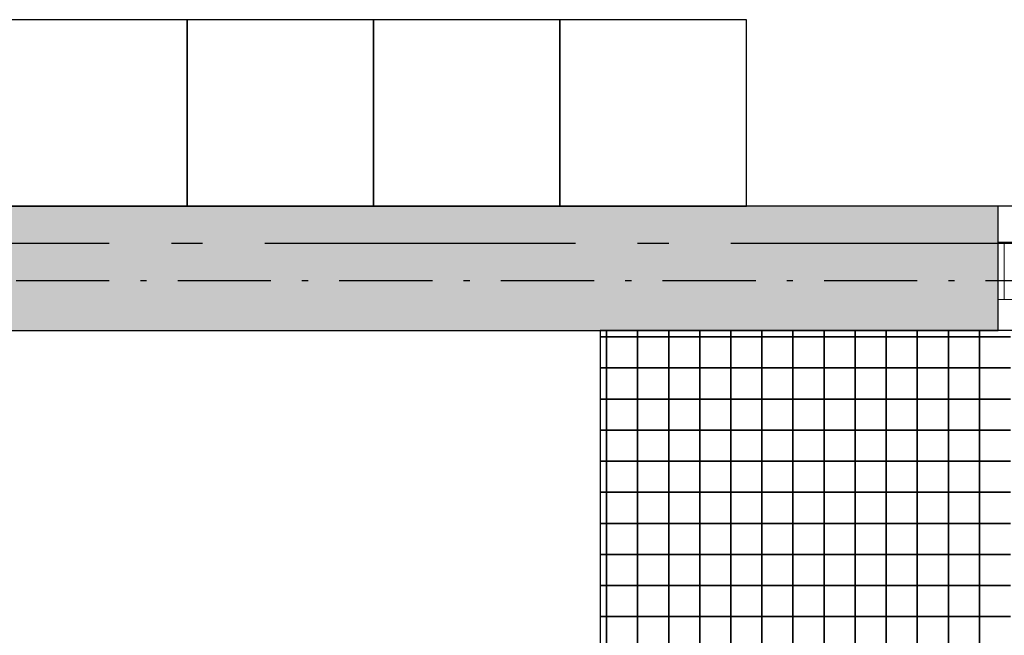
# Model space of a CAD drawing. Header units: millimetres. Extents: x 269 to 62306, y -15633 to 20300.
# Tile 20 of 90: x 7756 to 9340, y 870 to 1860. Entities that reach past the tile are written whole.
import ezdxf
from ezdxf.enums import TextEntityAlignment as Align

# ---------------------------------------------------------------- set-up
doc = ezdxf.new("R2010")
doc.units = ezdxf.units.MM
doc.header["$LTSCALE"] = 0.5
doc.header["$MEASUREMENT"] = 0
for name, pattern in [('Akselinje', [1500, 1000, -200, 100, -200]), ('Over snittplan', [520, 300, -100, 20, -100]), ('PLINE', [0])]:
    doc.linetypes.add(name, pattern=pattern)
for name, color, linetype in [('223- Bjelker', 7, 'Continuous'), ('232- Ikke-bærende yttervegger', 7, 'Continuous'), ('232- Ikke-bærende yttervegger (Skravur)', 7, 'Continuous'), ('244- Vinduer_ dører_ foldevegger(Nye konstruksjoner)', 7, 'Continuous'), ('68-- Inventar (løst)(Nye konstruksjoner)', 7, 'Continuous'), ('712- Drenering (Nye konstruksjoner)', 7, 'Continuous'), ('82-- Modullinjer', 7, 'Continuous')]:
    doc.layers.add(name, color=color, linetype=linetype)
doc.layers.add('234- Vinduer_ dører_ porter(Nye konstruksjoner)', color=7, linetype='Continuous', lineweight=0)
doc.styles.add('GENERATED_STYLE_2', font='Arial Bold.ttf')

# ---------------------------------------------------------------- blocks, each defined once
blk = doc.blocks.new('*X190')
at = {"layer": '712- Drenering (Nye konstruksjoner)', "linetype": 'PLINE'}
for p, q in [((8690, 1350), (8700, 1350)), ((8700, 1350), (8690, 1350)), ((8700, 1360), (8700, 1350)), ((8700, 1350), (8700, 1360)), ((8700, 1350), (8750, 1350)), ((8700, 1350), (8700, 1300)), ((8750, 1350), (8700, 1350)), ((8700, 1300), (8700, 1350)), ((8750, 1360), (8750, 1350)), ((8750, 1350), (8750, 1360)), ((8750, 1350), (8800, 1350)), ((8750, 1350), (8750, 1300)), ((8800, 1350), (8750, 1350)), ((8750, 1300), (8750, 1350)), ((8800, 1360), (8800, 1350)), ((8800, 1350), (8800, 1360)), ((8800, 1350), (8850, 1350)), ((8800, 1350), (8800, 1300)), ((8850, 1350), (8800, 1350)), ((8800, 1300), (8800, 1350)), ((8850, 1360), (8850, 1350)), ((8850, 1350), (8850, 1360)), ((8850, 1350), (8900, 1350)), ((8850, 1350), (8850, 1300)), ((8900, 1350), (8850, 1350)), ((8850, 1300), (8850, 1350)), ((8900, 1360), (8900, 1350)), ((8900, 1350), (8900, 1360)), ((8900, 1350), (8950, 1350)), ((8900, 1350), (8900, 1300)), ((8950, 1350), (8900, 1350)), ((8900, 1300), (8900, 1350)), ((8950, 1360), (8950, 1350)), ((8950, 1350), (8950, 1360)), ((8950, 1350), (9000, 1350)), ((8950, 1350), (8950, 1300)), ((9000, 1350), (8950, 1350)), ((8950, 1300), (8950, 1350)), ((9000, 1360), (9000, 1350)), ((9000, 1350), (9000, 1360)), ((9000, 1350), (9050, 1350)), ((9000, 1350), (9000, 1300)), ((9050, 1350), (9000, 1350)), ((9000, 1300), (9000, 1350)), ((9050, 1360), (9050, 1350)), ((9050, 1350), (9050, 1360)), ((9050, 1350), (9100, 1350)), ((9050, 1350), (9050, 1300)), ((9100, 1350), (9050, 1350)), ((9050, 1300), (9050, 1350)), ((9100, 1360), (9100, 1350)), ((9100, 1350), (9100, 1360)), ((9100, 1350), (9150, 1350)), ((9100, 1350), (9100, 1300)), ((9150, 1350), (9100, 1350)), ((9100, 1300), (9100, 1350)), ((9150, 1360), (9150, 1350)), ((9150, 1350), (9150, 1360)), ((9150, 1350), (9200, 1350)), ((9150, 1350), (9150, 1300)), ((9200, 1350), (9150, 1350)), ((9150, 1300), (9150, 1350)), ((9200, 1360), (9200, 1350)), ((9200, 1350), (9200, 1360)), ((9200, 1350), (9250, 1350)), ((9200, 1350), (9200, 1300)), ((9250, 1350), (9200, 1350)), ((9200, 1300), (9200, 1350)), ((9250, 1360), (9250, 1350)), ((9250, 1350), (9250, 1360)), ((9250, 1350), (9300, 1350)), ((9250, 1350), (9250, 1300)), ((9300, 1350), (9250, 1350)), ((9250, 1300), (9250, 1350)), ((9300, 1360), (9300, 1350)), ((9300, 1350), (9300, 1360)), ((9300, 1350), (9350, 1350)), ((9300, 1350), (9300, 1300)), ((9350, 1350), (9300, 1350)), ((9300, 1300), (9300, 1350)), ((8690, 1300), (8700, 1300)), ((8700, 1300), (8690, 1300)), ((8700, 1300), (8750, 1300)), ((8700, 1300), (8700, 1250)), ((8750, 1300), (8700, 1300)), ((8700, 1250), (8700, 1300)), ((8750, 1300), (8800, 1300)), ((8750, 1300), (8750, 1250)), ((8800, 1300), (8750, 1300)), ((8750, 1250), (8750, 1300)), ((8800, 1300), (8850, 1300)), ((8800, 1300), (8800, 1250)), ((8850, 1300), (8800, 1300)), ((8800, 1250), (8800, 1300)), ((8850, 1300), (8900, 1300)), ((8850, 1300), (8850, 1250)), ((8900, 1300), (8850, 1300)), ((8850, 1250), (8850, 1300)), ((8900, 1300), (8950, 1300)), ((8900, 1300), (8900, 1250)), ((8950, 1300), (8900, 1300)), ((8900, 1250), (8900, 1300)), ((8950, 1300), (9000, 1300)), ((8950, 1300), (8950, 1250)), ((9000, 1300), (8950, 1300)), ((8950, 1250), (8950, 1300)), ((9000, 1300), (9050, 1300)), ((9000, 1300), (9000, 1250)), ((9050, 1300), (9000, 1300)), ((9000, 1250), (9000, 1300)), ((9050, 1300), (9100, 1300)), ((9050, 1300), (9050, 1250)), ((9100, 1300), (9050, 1300)), ((9050, 1250), (9050, 1300)), ((9100, 1300), (9150, 1300)), ((9100, 1300), (9100, 1250)), ((9150, 1300), (9100, 1300)), ((9100, 1250), (9100, 1300)), ((9150, 1300), (9200, 1300)), ((9150, 1300), (9150, 1250)), ((9200, 1300), (9150, 1300)), ((9150, 1250), (9150, 1300)), ((9200, 1300), (9250, 1300)), ((9200, 1300), (9200, 1250)), ((9250, 1300), (9200, 1300)), ((9200, 1250), (9200, 1300)), ((9250, 1300), (9300, 1300)), ((9250, 1300), (9250, 1250)), ((9300, 1300), (9250, 1300)), ((9250, 1250), (9250, 1300)), ((9300, 1300), (9350, 1300)), ((9300, 1300), (9300, 1250)), ((9350, 1300), (9300, 1300)), ((9300, 1250), (9300, 1300)), ((8690, 1250), (8700, 1250)), ((8700, 1250), (8690, 1250)), ((8700, 1250), (8750, 1250)), ((8700, 1250), (8700, 1200)), ((8750, 1250), (8700, 1250)), ((8700, 1200), (8700, 1250)), ((8750, 1250), (8800, 1250)), ((8750, 1250), (8750, 1200)), ((8800, 1250), (8750, 1250)), ((8750, 1200), (8750, 1250)), ((8800, 1250), (8850, 1250)), ((8800, 1250), (8800, 1200)), ((8850, 1250), (8800, 1250)), ((8800, 1200), (8800, 1250)), ((8850, 1250), (8900, 1250)), ((8850, 1250), (8850, 1200)), ((8900, 1250), (8850, 1250)), ((8850, 1200), (8850, 1250)), ((8900, 1250), (8950, 1250)), ((8900, 1250), (8900, 1200)), ((8950, 1250), (8900, 1250)), ((8900, 1200), (8900, 1250)), ((8950, 1250), (9000, 1250)), ((8950, 1250), (8950, 1200)), ((9000, 1250), (8950, 1250)), ((8950, 1200), (8950, 1250)), ((9000, 1250), (9050, 1250)), ((9000, 1250), (9000, 1200)), ((9050, 1250), (9000, 1250)), ((9000, 1200), (9000, 1250)), ((9050, 1250), (9100, 1250)), ((9050, 1250), (9050, 1200)), ((9100, 1250), (9050, 1250)), ((9050, 1200), (9050, 1250)), ((9100, 1250), (9150, 1250)), ((9100, 1250), (9100, 1200)), ((9150, 1250), (9100, 1250)), ((9100, 1200), (9100, 1250)), ((9150, 1250), (9200, 1250)), ((9150, 1250), (9150, 1200)), ((9200, 1250), (9150, 1250)), ((9150, 1200), (9150, 1250)), ((9200, 1250), (9250, 1250)), ((9200, 1250), (9200, 1200)), ((9250, 1250), (9200, 1250)), ((9200, 1200), (9200, 1250)), ((9250, 1250), (9300, 1250)), ((9250, 1250), (9250, 1200)), ((9300, 1250), (9250, 1250)), ((9250, 1200), (9250, 1250)), ((9300, 1250), (9350, 1250)), ((9300, 1250), (9300, 1200)), ((9350, 1250), (9300, 1250)), ((9300, 1200), (9300, 1250)), ((8690, 1200), (8700, 1200)), ((8700, 1200), (8690, 1200)), ((8700, 1200), (8750, 1200)), ((8700, 1200), (8700, 1150)), ((8750, 1200), (8700, 1200)), ((8700, 1150), (8700, 1200)), ((8750, 1200), (8800, 1200)), ((8750, 1200), (8750, 1150)), ((8800, 1200), (8750, 1200)), ((8750, 1150), (8750, 1200)), ((8800, 1200), (8850, 1200)), ((8800, 1200), (8800, 1150)), ((8850, 1200), (8800, 1200)), ((8800, 1150), (8800, 1200)), ((8850, 1200), (8900, 1200)), ((8850, 1200), (8850, 1150)), ((8900, 1200), (8850, 1200)), ((8850, 1150), (8850, 1200)), ((8900, 1200), (8950, 1200)), ((8900, 1200), (8900, 1150)), ((8950, 1200), (8900, 1200)), ((8900, 1150), (8900, 1200)), ((8950, 1200), (9000, 1200)), ((8950, 1200), (8950, 1150)), ((9000, 1200), (8950, 1200)), ((8950, 1150), (8950, 1200)), ((9000, 1200), (9050, 1200)), ((9000, 1200), (9000, 1150)), ((9050, 1200), (9000, 1200)), ((9000, 1150), (9000, 1200)), ((9050, 1200), (9100, 1200)), ((9050, 1200), (9050, 1150)), ((9100, 1200), (9050, 1200)), ((9050, 1150), (9050, 1200)), ((9100, 1200), (9150, 1200)), ((9100, 1200), (9100, 1150)), ((9150, 1200), (9100, 1200)), ((9100, 1150), (9100, 1200)), ((9150, 1200), (9200, 1200)), ((9150, 1200), (9150, 1150)), ((9200, 1200), (9150, 1200)), ((9150, 1150), (9150, 1200)), ((9200, 1200), (9250, 1200)), ((9200, 1200), (9200, 1150)), ((9250, 1200), (9200, 1200)), ((9200, 1150), (9200, 1200)), ((9250, 1200), (9300, 1200)), ((9250, 1200), (9250, 1150)), ((9300, 1200), (9250, 1200)), ((9250, 1150), (9250, 1200)), ((9300, 1200), (9350, 1200)), ((9300, 1200), (9300, 1150)), ((9350, 1200), (9300, 1200)), ((9300, 1150), (9300, 1200)), ((8690, 1150), (8700, 1150)), ((8700, 1150), (8690, 1150)), ((8700, 1150), (8750, 1150)), ((8700, 1150), (8700, 1100)), ((8750, 1150), (8700, 1150)), ((8700, 1100), (8700, 1150)), ((8750, 1150), (8800, 1150)), ((8750, 1150), (8750, 1100)), ((8800, 1150), (8750, 1150)), ((8750, 1100), (8750, 1150)), ((8800, 1150), (8850, 1150)), ((8800, 1150), (8800, 1100)), ((8850, 1150), (8800, 1150)), ((8800, 1100), (8800, 1150)), ((8850, 1150), (8900, 1150)), ((8850, 1150), (8850, 1100)), ((8900, 1150), (8850, 1150)), ((8850, 1100), (8850, 1150)), ((8900, 1150), (8950, 1150)), ((8900, 1150), (8900, 1100)), ((8950, 1150), (8900, 1150)), ((8900, 1100), (8900, 1150)), ((8950, 1150), (9000, 1150)), ((8950, 1150), (8950, 1100)), ((9000, 1150), (8950, 1150)), ((8950, 1100), (8950, 1150)), ((9000, 1150), (9050, 1150)), ((9000, 1150), (9000, 1100)), ((9050, 1150), (9000, 1150)), ((9000, 1100), (9000, 1150)), ((9050, 1150), (9100, 1150)), ((9050, 1150), (9050, 1100)), ((9100, 1150), (9050, 1150)), ((9050, 1100), (9050, 1150)), ((9100, 1150), (9150, 1150)), ((9100, 1150), (9100, 1100)), ((9150, 1150), (9100, 1150)), ((9100, 1100), (9100, 1150)), ((9150, 1150), (9200, 1150)), ((9150, 1150), (9150, 1100)), ((9200, 1150), (9150, 1150)), ((9150, 1100), (9150, 1150)), ((9200, 1150), (9250, 1150)), ((9200, 1150), (9200, 1100)), ((9250, 1150), (9200, 1150)), ((9200, 1100), (9200, 1150)), ((9250, 1150), (9300, 1150)), ((9250, 1150), (9250, 1100)), ((9300, 1150), (9250, 1150)), ((9250, 1100), (9250, 1150)), ((9300, 1150), (9350, 1150)), ((9300, 1150), (9300, 1100)), ((9350, 1150), (9300, 1150)), ((9300, 1100), (9300, 1150)), ((8690, 1100), (8700, 1100)), ((8700, 1100), (8690, 1100)), ((8700, 1100), (8750, 1100)), ((8700, 1100), (8700, 1050)), ((8750, 1100), (8700, 1100)), ((8700, 1050), (8700, 1100)), ((8750, 1100), (8800, 1100)), ((8750, 1100), (8750, 1050)), ((8800, 1100), (8750, 1100)), ((8750, 1050), (8750, 1100)), ((8800, 1100), (8850, 1100)), ((8800, 1100), (8800, 1050)), ((8850, 1100), (8800, 1100)), ((8800, 1050), (8800, 1100)), ((8850, 1100), (8900, 1100)), ((8850, 1100), (8850, 1050)), ((8900, 1100), (8850, 1100)), ((8850, 1050), (8850, 1100)), ((8900, 1100), (8950, 1100)), ((8900, 1100), (8900, 1050)), ((8950, 1100), (8900, 1100)), ((8900, 1050), (8900, 1100)), ((8950, 1100), (9000, 1100)), ((8950, 1100), (8950, 1050)), ((9000, 1100), (8950, 1100)), ((8950, 1050), (8950, 1100)), ((9000, 1100), (9050, 1100)), ((9000, 1100), (9000, 1050)), ((9050, 1100), (9000, 1100)), ((9000, 1050), (9000, 1100)), ((9050, 1100), (9100, 1100)), ((9050, 1100), (9050, 1050)), ((9100, 1100), (9050, 1100)), ((9050, 1050), (9050, 1100)), ((9100, 1100), (9150, 1100)), ((9100, 1100), (9100, 1050)), ((9150, 1100), (9100, 1100)), ((9100, 1050), (9100, 1100)), ((9150, 1100), (9200, 1100)), ((9150, 1100), (9150, 1050)), ((9200, 1100), (9150, 1100)), ((9150, 1050), (9150, 1100)), ((9200, 1100), (9250, 1100)), ((9200, 1100), (9200, 1050)), ((9250, 1100), (9200, 1100)), ((9200, 1050), (9200, 1100)), ((9250, 1100), (9300, 1100)), ((9250, 1100), (9250, 1050)), ((9300, 1100), (9250, 1100)), ((9250, 1050), (9250, 1100)), ((9300, 1100), (9350, 1100)), ((9300, 1100), (9300, 1050)), ((9350, 1100), (9300, 1100)), ((9300, 1050), (9300, 1100)), ((8690, 1050), (8700, 1050)), ((8700, 1050), (8690, 1050)), ((8700, 1050), (8750, 1050)), ((8700, 1050), (8700, 1000)), ((8750, 1050), (8700, 1050)), ((8700, 1000), (8700, 1050)), ((8750, 1050), (8800, 1050)), ((8750, 1050), (8750, 1000)), ((8800, 1050), (8750, 1050)), ((8750, 1000), (8750, 1050)), ((8800, 1050), (8850, 1050)), ((8800, 1050), (8800, 1000)), ((8850, 1050), (8800, 1050)), ((8800, 1000), (8800, 1050)), ((8850, 1050), (8900, 1050)), ((8850, 1050), (8850, 1000)), ((8900, 1050), (8850, 1050)), ((8850, 1000), (8850, 1050)), ((8900, 1050), (8950, 1050)), ((8900, 1050), (8900, 1000)), ((8950, 1050), (8900, 1050)), ((8900, 1000), (8900, 1050)), ((8950, 1050), (9000, 1050)), ((8950, 1050), (8950, 1000)), ((9000, 1050), (8950, 1050)), ((8950, 1000), (8950, 1050)), ((9000, 1050), (9050, 1050)), ((9000, 1050), (9000, 1000)), ((9050, 1050), (9000, 1050)), ((9000, 1000), (9000, 1050)), ((9050, 1050), (9100, 1050)), ((9050, 1050), (9050, 1000)), ((9100, 1050), (9050, 1050)), ((9050, 1000), (9050, 1050)), ((9100, 1050), (9150, 1050)), ((9100, 1050), (9100, 1000)), ((9150, 1050), (9100, 1050)), ((9100, 1000), (9100, 1050)), ((9150, 1050), (9200, 1050)), ((9150, 1050), (9150, 1000)), ((9200, 1050), (9150, 1050)), ((9150, 1000), (9150, 1050)), ((9200, 1050), (9250, 1050)), ((9200, 1050), (9200, 1000)), ((9250, 1050), (9200, 1050)), ((9200, 1000), (9200, 1050)), ((9250, 1050), (9300, 1050)), ((9250, 1050), (9250, 1000)), ((9300, 1050), (9250, 1050)), ((9250, 1000), (9250, 1050)), ((9300, 1050), (9350, 1050)), ((9300, 1050), (9300, 1000)), ((9350, 1050), (9300, 1050)), ((9300, 1000), (9300, 1050)), ((8690, 1000), (8700, 1000)), ((8700, 1000), (8690, 1000)), ((8700, 1000), (8750, 1000)), ((8700, 1000), (8700, 950)), ((8750, 1000), (8700, 1000)), ((8700, 950), (8700, 1000)), ((8750, 1000), (8800, 1000)), ((8750, 1000), (8750, 950)), ((8800, 1000), (8750, 1000)), ((8750, 950), (8750, 1000)), ((8800, 1000), (8850, 1000)), ((8800, 1000), (8800, 950)), ((8850, 1000), (8800, 1000)), ((8800, 950), (8800, 1000)), ((8850, 1000), (8900, 1000)), ((8850, 1000), (8850, 950)), ((8900, 1000), (8850, 1000)), ((8850, 950), (8850, 1000)), ((8900, 1000), (8950, 1000)), ((8900, 1000), (8900, 950)), ((8950, 1000), (8900, 1000)), ((8900, 950), (8900, 1000)), ((8950, 1000), (9000, 1000)), ((8950, 1000), (8950, 950)), ((9000, 1000), (8950, 1000)), ((8950, 950), (8950, 1000)), ((9000, 1000), (9050, 1000)), ((9000, 1000), (9000, 950)), ((9050, 1000), (9000, 1000)), ((9000, 950), (9000, 1000)), ((9050, 1000), (9100, 1000)), ((9050, 1000), (9050, 950)), ((9100, 1000), (9050, 1000)), ((9050, 950), (9050, 1000)), ((9100, 1000), (9150, 1000)), ((9100, 1000), (9100, 950)), ((9150, 1000), (9100, 1000)), ((9100, 950), (9100, 1000)), ((9150, 1000), (9200, 1000)), ((9150, 1000), (9150, 950)), ((9200, 1000), (9150, 1000)), ((9150, 950), (9150, 1000)), ((9200, 1000), (9250, 1000)), ((9200, 1000), (9200, 950)), ((9250, 1000), (9200, 1000)), ((9200, 950), (9200, 1000)), ((9250, 1000), (9300, 1000)), ((9250, 1000), (9250, 950)), ((9300, 1000), (9250, 1000)), ((9250, 950), (9250, 1000)), ((9300, 1000), (9350, 1000)), ((9300, 1000), (9300, 950)), ((9350, 1000), (9300, 1000)), ((9300, 950), (9300, 1000)), ((8690, 950), (8700, 950)), ((8700, 950), (8690, 950)), ((8700, 950), (8750, 950)), ((8700, 950), (8700, 900)), ((8750, 950), (8700, 950)), ((8700, 900), (8700, 950)), ((8750, 950), (8800, 950)), ((8750, 950), (8750, 900)), ((8800, 950), (8750, 950)), ((8750, 900), (8750, 950)), ((8800, 950), (8850, 950)), ((8800, 950), (8800, 900)), ((8850, 950), (8800, 950)), ((8800, 900), (8800, 950)), ((8850, 950), (8900, 950)), ((8850, 950), (8850, 900)), ((8900, 950), (8850, 950)), ((8850, 900), (8850, 950)), ((8900, 950), (8950, 950)), ((8900, 950), (8900, 900)), ((8950, 950), (8900, 950)), ((8900, 900), (8900, 950)), ((8950, 950), (9000, 950)), ((8950, 950), (8950, 900)), ((9000, 950), (8950, 950)), ((8950, 900), (8950, 950)), ((9000, 950), (9050, 950)), ((9000, 950), (9000, 900)), ((9050, 950), (9000, 950)), ((9000, 900), (9000, 950)), ((9050, 950), (9100, 950)), ((9050, 950), (9050, 900)), ((9100, 950), (9050, 950)), ((9050, 900), (9050, 950)), ((9100, 950), (9150, 950)), ((9100, 950), (9100, 900)), ((9150, 950), (9100, 950)), ((9100, 900), (9100, 950)), ((9150, 950), (9200, 950)), ((9150, 950), (9150, 900)), ((9200, 950), (9150, 950)), ((9150, 900), (9150, 950)), ((9200, 950), (9250, 950)), ((9200, 950), (9200, 900)), ((9250, 950), (9200, 950)), ((9200, 900), (9200, 950)), ((9250, 950), (9300, 950)), ((9250, 950), (9250, 900)), ((9300, 950), (9250, 950)), ((9250, 900), (9250, 950)), ((9300, 950), (9350, 950)), ((9300, 950), (9300, 900)), ((9350, 950), (9300, 950)), ((9300, 900), (9300, 950)), ((8690, 900), (8700, 900)), ((8700, 900), (8690, 900)), ((8700, 900), (8750, 900)), ((8700, 900), (8700, 850)), ((8750, 900), (8700, 900)), ((8700, 850), (8700, 900)), ((8750, 900), (8800, 900)), ((8750, 900), (8750, 850)), ((8800, 900), (8750, 900)), ((8750, 850), (8750, 900)), ((8800, 900), (8850, 900)), ((8800, 900), (8800, 850)), ((8850, 900), (8800, 900)), ((8800, 850), (8800, 900)), ((8850, 900), (8900, 900)), ((8850, 900), (8850, 850)), ((8900, 900), (8850, 900)), ((8850, 850), (8850, 900)), ((8900, 900), (8950, 900)), ((8900, 900), (8900, 850)), ((8950, 900), (8900, 900)), ((8900, 850), (8900, 900)), ((8950, 900), (9000, 900)), ((8950, 900), (8950, 850)), ((9000, 900), (8950, 900)), ((8950, 850), (8950, 900)), ((9000, 900), (9050, 900)), ((9000, 900), (9000, 850)), ((9050, 900), (9000, 900)), ((9000, 850), (9000, 900)), ((9050, 900), (9100, 900)), ((9050, 900), (9050, 850)), ((9100, 900), (9050, 900)), ((9050, 850), (9050, 900)), ((9100, 900), (9150, 900)), ((9100, 900), (9100, 850)), ((9150, 900), (9100, 900)), ((9100, 850), (9100, 900)), ((9150, 900), (9200, 900)), ((9150, 900), (9150, 850)), ((9200, 900), (9150, 900)), ((9150, 850), (9150, 900)), ((9200, 900), (9250, 900)), ((9200, 900), (9200, 850)), ((9250, 900), (9200, 900)), ((9200, 850), (9200, 900)), ((9250, 900), (9300, 900)), ((9250, 900), (9250, 850)), ((9300, 900), (9250, 900)), ((9250, 850), (9250, 900)), ((9300, 900), (9350, 900)), ((9300, 900), (9300, 850)), ((9350, 900), (9300, 900)), ((9300, 850), (9300, 900))]:
    blk.add_line(p, q, dxfattribs=at)
blk = doc.blocks.new('Dør med sidefelt på side 2')
at = {"layer": '234- Vinduer_ dører_ porter(Nye konstruksjoner)', "linetype": 'PLINE'}
for p, q in [((602, 0), (602, 957)), ((-645, 0), (-655, 0)), ((-655, 0), (-655, -92)), ((-602, 0), (-645, 0)), ((-645, 0), (-645, -92)), ((-602, -92), (-602, 0)), ((-355, 0), (-398, 0)), ((-398, 0), (-398, -92)), ((-355, -92), (-355, 0)), ((645, 0), (602, 0)), ((602, 0), (602, -92)), ((645, 0), (655, 0)), ((645, -92), (645, 0)), ((655, 0), (655, -92)), ((-645, -92), (-655, -92)), ((-645, -92), (-602, -92)), ((-398, -92), (-355, -92)), ((602, -92), (645, -92)), ((645, -92), (655, -92))]:
    blk.add_line(p, q, dxfattribs=at)
at = {"layer": '234- Vinduer_ dører_ porter(Nye konstruksjoner)', "linetype": 'PLINE', "flags": 128}
blk.add_lwpolyline([(-602, -92), (-398, -92), (-398, 0), (-602, 0)], close=True, dxfattribs=at)
at = {"layer": '234- Vinduer_ dører_ porter(Nye konstruksjoner)', "linetype": 'PLINE'}
blk.add_arc((602, 0), 957, 90, 180, dxfattribs=at)
at = {"layer": '244- Vinduer_ dører_ foldevegger(Nye konstruksjoner)', "linetype": 'PLINE'}
for p, q in [((-655, 50), (-655, 0)), ((655, 50), (655, 0)), ((-655, 0), (-655, -92)), ((-655, 0), (-655, -92)), ((655, 0), (655, -92)), ((655, 0), (655, -92)), ((-655, -92), (-655, -150)), ((655, -92), (655, -150))]:
    blk.add_line(p, q, dxfattribs=at)
blk = doc.blocks.new('Standard grid marker_4')
at = {"layer": '82-- Modullinjer', "linetype": 'Akselinje'}
blk.add_line((200, 0), (53500, 0), dxfattribs=at)
at = {"layer": '82-- Modullinjer', "style": 'GENERATED_STYLE_2'}
blk.add_attdef('AC_MarkerText_1', text='', height=250, rotation=180, dxfattribs=at).set_placement((54000, -239.3), align=Align.TOP_CENTER)

msp = doc.modelspace()

# ---------------------------------------------------------------- hatches: boundary and pattern name
at = {"layer": '232- Ikke-bærende yttervegger (Skravur)', "linetype": 'Continuous'}
msp.add_hatch(color=256, dxfattribs=at).paths.add_polyline_path([(6540, 1360), (9330, 1360), (9330, 1560), (6540, 1560)])

# ---------------------------------------------------------------- linework, layer by layer
at = {"layer": '223- Bjelker', "linetype": 'Over snittplan'}
for p, q in [((27660, 1560), (2340, 1560)), ((27660, 1440), (2340, 1440))]:
    msp.add_line(p, q, dxfattribs=at)
at = {"layer": '232- Ikke-bærende yttervegger', "linetype": 'PLINE'}
for p, q in [((9330, 1502), (9330, 1560)), ((9330, 1410), (9330, 1502)), ((9330, 1360), (9330, 1410))]:
    msp.add_line(p, q, dxfattribs=at)
at = {"layer": '232- Ikke-bærende yttervegger', "linetype": 'PLINE', "flags": 128}
for points in [[(9330, 1560), (7725, 1560)], [(6540, 1360), (9330, 1360)]]:
    msp.add_lwpolyline(points, dxfattribs=at)
at = {"layer": '68-- Inventar (løst)(Nye konstruksjoner)', "linetype": 'PLINE', "flags": 128}
for points in [[(8025, 1560), (8025, 1860), (7725, 1860), (7725, 1560)], [(8325, 1560), (8325, 1860), (8025, 1860), (8025, 1560)], [(8625, 1560), (8625, 1860), (8325, 1860), (8325, 1560)], [(8925, 1560), (8925, 1860), (8625, 1860), (8625, 1560)]]:
    msp.add_lwpolyline(points, close=True, dxfattribs=at)
at = {"layer": '712- Drenering (Nye konstruksjoner)', "linetype": 'PLINE', "flags": 128}
msp.add_lwpolyline([(10690, -140), (10690, 1360), (8690, 1360), (8690, -140)], close=True, dxfattribs=at)

# ---------------------------------------------------------------- block references
at = {"layer": '244- Vinduer_ dører_ foldevegger(Nye konstruksjoner)', "linetype": 'PLINE', "xscale": -1, "zscale": 1000, "rotation": 180}
msp.add_blockref('Dør med sidefelt på side 2', (9985, 1410), dxfattribs=at)
at = {"layer": '712- Drenering (Nye konstruksjoner)', "linetype": 'PLINE'}
msp.add_blockref('*X190', (0, 0), dxfattribs=at)
at = {"layer": '82-- Modullinjer', "linetype": 'PLINE', "zscale": 1000, "rotation": 180}
msp.add_blockref('Standard grid marker_4', (54600, 1500), dxfattribs=at)

doc.saveas('drawing.dxf')
